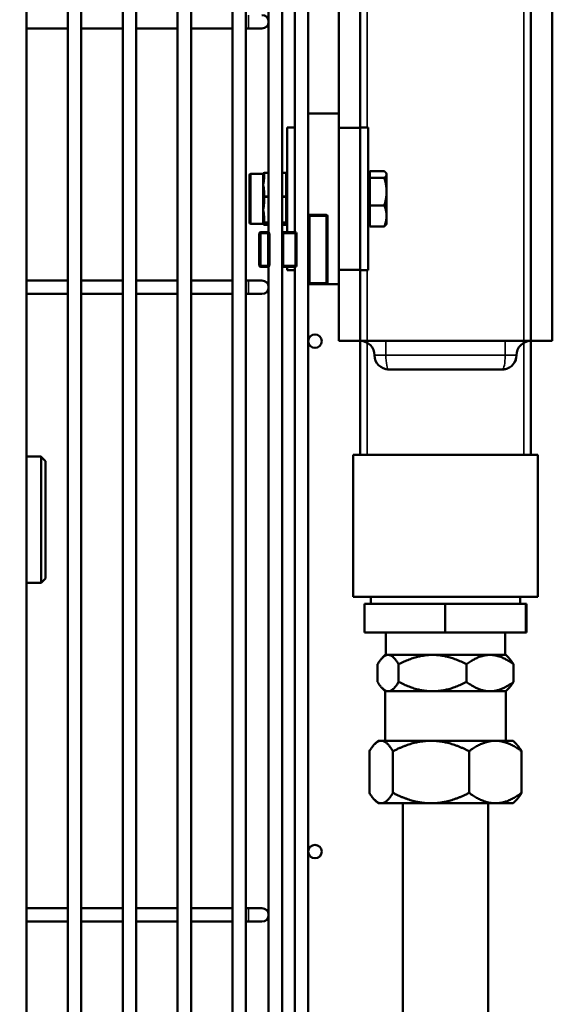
# Model space of a CAD drawing. Header units: inches. Extents: x 1 to 237, y 4 to 150.
# Tile 114 of 209: x 149.32 to 154.01, y 109.39 to 118.04. Entities that reach past the tile are written whole.
import ezdxf

# ---------------------------------------------------------------- set-up
doc = ezdxf.new("R2010")
doc.units = ezdxf.units.IN
doc.header["$LTSCALE"] = 7
doc.header["$MEASUREMENT"] = 0
for name, color, linetype, lineweight in [('Dimension (ANSI)', 7, 'Continuous', 25), ('Visible (ANSI)', 7, 'Continuous', 50), ('Visible Narrow (ANSI)', 7, 'Continuous', 35)]:
    doc.layers.add(name, color=color, linetype=linetype, lineweight=lineweight)
doc.styles.add('Dimension Text', font='tahoma.ttf')
doc.dimstyles.new('Dual Dimension', dxfattribs={"dimscale": 7, "dimtxt": 0.12, "dimasz": 0.098425, "dimexe": 0.125, "dimexo": 0.0625, "dimgap": 0.031496, "dimtad": 0, "dimtih": 1, "dimtoh": 1, "dimrnd": 1e-08, "dimzin": 4, "dimdsep": 46, "dimtxsty": 'Dimension Text', "dimcen": 0.09, "dimdle": 0.393701, "dimclrd": 256, "dimclre": 256, "dimclrt": 256, "dimadec": 0, "dimazin": 1, "dimtfac": 1, "dimtofl": 0, "dimtmove": 0, "dimatfit": 3, "dimfxl": 1, "dimtolj": 1, "dimtzin": 4, "dimlwd": -1, "dimlwe": -1, "dimarcsym": 0})

# ---------------------------------------------------------------- blocks, each defined once
blk = doc.blocks.new('*D12')
at = {"layer": 'Defpoints', "color": 0, "transparency": 16777216}
for p in [(154.0116, 137.5502), (154.0116, 123.2195), (119.8044, 114.4515)]:
    blk.add_point(p, dxfattribs=at)
at = {"layer": 'Dimension (ANSI)', "transparency": 16777216}
for p, q in [((119.8044, 114.889), (119.8044, 138.4252)), ((154.0116, 123.657), (154.0116, 138.4252)), ((120.4934, 137.5502), (132.9899, 137.5502)), ((153.3227, 137.5502), (140.8261, 137.5502))]:
    blk.add_line(p, q, dxfattribs=at)
for points in [[(120.4934, 137.665), (120.4934, 137.4354), (119.8044, 137.5502)], [(153.3227, 137.665), (153.3227, 137.4354), (154.0116, 137.5502)]]:
    blk.add_solid(points, dxfattribs=at)
at = {"layer": 'Dimension (ANSI)', "transparency": 16777216, "insert": (136.908, 137.5502), "char_height": 0.84, "attachment_point": 5, "style": 'Dimension Text'}
blk.add_mtext('\\A1;{\\H3.0x;(}\\S34.21^ 868.9 mm;{\\H3.0x;)}', dxfattribs=at)

msp = doc.modelspace()

# ---------------------------------------------------------------- linework, layer by layer
at = {"layer": 'Visible (ANSI)'}
for p, q in [((149.3828, 124.9773), (149.3828, 105.0954)), ((149.7477, 124.9773), (149.7477, 105.0954)), ((149.8658, 124.9773), (149.8658, 105.0954)), ((150.2307, 124.9773), (150.2307, 105.0954)), ((150.3488, 124.9773), (150.3488, 105.0954)), ((150.7137, 124.9773), (150.7137, 105.0954)), ((150.8318, 124.9773), (150.8318, 105.0954)), ((151.1967, 124.9773), (151.1967, 105.0954)), ((151.3148, 124.9773), (151.3148, 105.0954)), ((153.8216, 124.2195), (153.8216, 115.2195)), ((154.0116, 115.2195), (154.0116, 123.2195)), ((151.515, 122.7372), (151.515, 116.1753)), ((151.6332, 122.748), (151.6332, 116.1646)), ((151.7455, 122.7355), (151.7455, 116.1771)), ((151.8636, 122.595), (151.8636, 116.3176)), ((152.3216, 117.0965), (152.3216, 121.3425)), ((152.1316, 117.2195), (152.1316, 121.2195)), ((149.3828, 117.9674), (149.7477, 117.9674)), ((149.8658, 117.9674), (150.2307, 117.9674)), ((150.3488, 117.9674), (150.7137, 117.9674)), ((150.8318, 117.9674), (151.1967, 117.9674)), ((151.3148, 117.9674), (151.3379, 117.9674)), ((151.3379, 117.9674), (151.456, 117.9674)), ((152.1316, 117.2195), (151.8636, 117.2195)), ((152.1316, 117.0945), (152.1316, 117.2195)), ((151.6776, 117.0965), (151.6776, 116.1771)), ((151.6776, 117.0965), (151.7455, 117.0965)), ((152.1316, 116.4695), (152.1316, 117.0945)), ((152.3216, 117.0945), (152.1316, 117.0945)), ((152.3216, 117.0945), (152.3216, 117.0965)), ((152.3896, 117.0965), (152.3216, 117.0965)), ((152.3216, 115.8445), (152.3216, 117.0945)), ((152.3896, 115.8425), (152.3896, 117.0965)), ((152.4059, 116.6827), (152.4059, 116.7116)), ((152.4059, 116.7116), (152.5331, 116.7116)), ((151.3476, 116.2585), (151.3476, 116.6805)), ((151.4676, 116.6905), (151.3576, 116.6905)), ((151.4676, 116.6905), (151.4676, 116.6887)), ((151.4676, 116.6887), (151.4676, 116.6423)), ((151.4676, 116.6423), (151.4676, 116.5935)), ((151.515, 116.6987), (151.4776, 116.6987)), ((151.6676, 116.6987), (151.6332, 116.6987)), ((152.4059, 116.6885), (152.3896, 116.6885)), ((152.4059, 116.6537), (152.4059, 116.6827)), ((152.4059, 116.5326), (152.4059, 116.6537)), ((152.4059, 116.6537), (152.5331, 116.6537)), ((152.5526, 116.6885), (152.5492, 116.6945)), ((152.5526, 116.6827), (152.5526, 116.6885)), ((152.5526, 116.5326), (152.5526, 116.6827)), ((151.4676, 116.5935), (151.4676, 116.5919)), ((151.4676, 116.5919), (151.4676, 116.5335)), ((151.4676, 116.5335), (151.4676, 116.4871)), ((152.4059, 116.4115), (152.4059, 116.5326)), ((152.5526, 116.3194), (152.5526, 116.5326)), ((151.4676, 116.4871), (151.4676, 116.4366)), ((152.1316, 115.8445), (152.1316, 116.4695)), ((151.4676, 116.4366), (151.4676, 116.3731)), ((151.4676, 116.3731), (151.4676, 116.3713)), ((151.4676, 116.3713), (151.4676, 116.3183)), ((152.4059, 116.4115), (152.5331, 116.4115)), ((152.4059, 116.3194), (152.4059, 116.4115)), ((151.4676, 116.3183), (151.4676, 116.2678)), ((151.8636, 116.3176), (151.8636, 115.7306)), ((152.0211, 116.3301), (151.8761, 116.3301)), ((152.0336, 115.7306), (152.0336, 116.3176)), ((152.4059, 116.2273), (152.4059, 116.3194)), ((152.5526, 116.2505), (152.5526, 116.3194)), ((151.4676, 116.2485), (151.3576, 116.2485)), ((151.4676, 116.2678), (151.4676, 116.2638)), ((151.4676, 116.2638), (151.4676, 116.2491)), ((151.4676, 116.2491), (151.4676, 116.2489)), ((151.4676, 116.2489), (151.4676, 116.2485)), ((151.515, 116.2402), (151.4776, 116.2402)), ((151.6676, 116.2402), (151.6332, 116.2402)), ((152.4059, 116.2505), (152.3896, 116.2505)), ((152.4059, 116.2273), (152.5331, 116.2273)), ((152.5526, 116.2505), (152.5492, 116.2445)), ((151.4326, 116.1646), (151.4326, 115.8836)), ((151.5087, 116.1771), (151.4451, 116.1771)), ((151.515, 116.1771), (151.5087, 116.1771)), ((151.5212, 115.8836), (151.5212, 116.1646)), ((151.6457, 116.1771), (151.6332, 116.1771)), ((151.6332, 116.1646), (151.6332, 115.8836)), ((151.7481, 116.1771), (151.6457, 116.1771)), ((151.7606, 115.8836), (151.7606, 116.1646)), ((151.4451, 115.8711), (151.5087, 115.8711)), ((151.5087, 115.8711), (151.515, 115.8711)), ((151.515, 115.8729), (151.515, 107.699)), ((151.6332, 115.8836), (151.6332, 107.6882)), ((151.6332, 115.8711), (151.6457, 115.8711)), ((151.6457, 115.8711), (151.7481, 115.8711)), ((151.6776, 115.8711), (151.6776, 115.8425)), ((151.6776, 115.8425), (151.7455, 115.8425)), ((151.7455, 115.8711), (151.7455, 107.7007)), ((152.1316, 115.7195), (152.1316, 115.8445)), ((152.3216, 115.8445), (152.1316, 115.8445)), ((152.3216, 115.8425), (152.3216, 115.8445)), ((152.3216, 115.2195), (152.3216, 115.8425)), ((152.3896, 115.8425), (152.3216, 115.8425)), ((149.3828, 115.7509), (149.7477, 115.7509)), ((149.8658, 115.7509), (150.2307, 115.7509)), ((150.3488, 115.7509), (150.7137, 115.7509)), ((150.8318, 115.7509), (151.1967, 115.7509)), ((151.3148, 115.7509), (151.3379, 115.7509)), ((151.456, 115.7509), (151.3379, 115.7509)), ((151.8636, 115.7306), (151.8636, 107.8412)), ((151.8704, 115.7195), (151.8636, 115.7195)), ((151.8761, 115.7181), (152.0211, 115.7181)), ((152.1316, 115.7195), (152.0269, 115.7195)), ((152.1316, 115.2195), (152.1316, 115.7195)), ((149.3828, 115.6328), (149.7477, 115.6328)), ((149.8658, 115.6328), (150.2307, 115.6328)), ((150.3488, 115.6328), (150.7137, 115.6328)), ((150.8318, 115.6328), (151.1967, 115.6328)), ((151.3148, 115.6328), (151.3379, 115.6328)), ((151.3379, 115.6328), (151.456, 115.6328)), ((152.1316, 115.2195), (152.3216, 115.2195)), ((152.3816, 115.2195), (152.3216, 115.2195)), ((152.3216, 114.2195), (152.3216, 115.2195)), ((152.3816, 115.2195), (152.5466, 115.2195)), ((152.5466, 115.2195), (153.5966, 115.2195)), ((153.5966, 115.2195), (153.7616, 115.2195)), ((153.8216, 115.2195), (153.7616, 115.2195)), ((153.8216, 115.2195), (154.0116, 115.2195)), ((153.8216, 115.2195), (153.8216, 114.2195)), ((152.5716, 114.9695), (153.5716, 114.9695)), ((149.5115, 114.2028), (149.3828, 114.2028)), ((149.5115, 114.2028), (149.5115, 113.0921)), ((152.3216, 114.2195), (152.2591, 114.2195)), ((152.2591, 112.9695), (152.2591, 114.2195)), ((152.3216, 114.2195), (152.3816, 114.2195)), ((152.3816, 114.2195), (152.7591, 114.2195)), ((153.3841, 114.2195), (152.7591, 114.2195)), ((153.3841, 114.2195), (153.7616, 114.2195)), ((153.7616, 114.2195), (153.8216, 114.2195)), ((153.8841, 114.2195), (153.8216, 114.2195)), ((153.8841, 112.9695), (153.8841, 114.2195)), ((149.5515, 114.1617), (149.5515, 113.1321)), ((149.5115, 113.0921), (149.3828, 113.0921)), ((149.5515, 113.1321), (149.5115, 113.0921)), ((152.2591, 112.9695), (153.8841, 112.9695)), ((153.0677, 112.9075), (152.3597, 112.9075)), ((152.3597, 112.9075), (152.3597, 112.6575)), ((152.4141, 112.9075), (152.4141, 112.9695)), ((153.7797, 112.9075), (153.0677, 112.9075)), ((153.0677, 112.9075), (153.0677, 112.6575)), ((153.7291, 112.9075), (153.7291, 112.9695)), ((153.7836, 112.9075), (153.7797, 112.9075)), ((153.7797, 112.9075), (153.7797, 112.6575)), ((153.7836, 112.9075), (153.7836, 112.6575)), ((153.0677, 112.6575), (152.3597, 112.6575)), ((152.5466, 112.6575), (152.5466, 112.4595)), ((153.7797, 112.6575), (153.0677, 112.6575)), ((153.5966, 112.6575), (153.5966, 112.4595)), ((153.7836, 112.6575), (153.7797, 112.6575)), ((152.5416, 112.4595), (152.5156, 112.4334)), ((152.5416, 112.4595), (152.5665, 112.4595)), ((152.5665, 112.4595), (152.958, 112.4595)), ((153.4631, 112.4595), (152.958, 112.4595)), ((153.4631, 112.4595), (153.6016, 112.4595)), ((153.6016, 112.4595), (153.6277, 112.4334)), ((152.4739, 112.3775), (152.4739, 112.2215)), ((152.6591, 112.3775), (152.6591, 112.2215)), ((153.2569, 112.3775), (153.2569, 112.2215)), ((153.6694, 112.3775), (153.6694, 112.2215)), ((152.5416, 112.1395), (152.5156, 112.1656)), ((152.5416, 112.1395), (152.5665, 112.1395)), ((152.5416, 112.1395), (152.5416, 111.7045)), ((152.5665, 112.1395), (152.958, 112.1395)), ((152.958, 112.1395), (153.4631, 112.1395)), ((153.4631, 112.1395), (153.6016, 112.1395)), ((153.6016, 112.1395), (153.6277, 112.1656)), ((153.6016, 112.1395), (153.6016, 111.7045)), ((152.4776, 111.7045), (152.4484, 111.6753)), ((152.4776, 111.7045), (152.5055, 111.7045)), ((152.5055, 111.7045), (152.9443, 111.7045)), ((153.5104, 111.7045), (152.9443, 111.7045)), ((153.5104, 111.7045), (153.6656, 111.7045)), ((153.6656, 111.7045), (153.6949, 111.6753)), ((152.4017, 111.2464), (152.4017, 111.6126)), ((152.6093, 111.2464), (152.6093, 111.6126)), ((153.2793, 111.2464), (153.2793, 111.6126)), ((153.7416, 111.2464), (153.7416, 111.6126)), ((152.4776, 111.1545), (152.4484, 111.1837)), ((153.6656, 111.1545), (153.6949, 111.1837)), ((152.4776, 111.1545), (152.5055, 111.1545)), ((152.5055, 111.1545), (152.9443, 111.1545)), ((152.6966, 111.1545), (152.6966, 106.5443)), ((152.9443, 111.1545), (153.5104, 111.1545)), ((153.4466, 111.1545), (153.4466, 106.5443)), ((153.5104, 111.1545), (153.6656, 111.1545)), ((149.3828, 110.2322), (149.7477, 110.2322)), ((149.8658, 110.2322), (150.2307, 110.2322)), ((150.3488, 110.2322), (150.7137, 110.2322)), ((150.8318, 110.2322), (151.1967, 110.2322)), ((151.3148, 110.2322), (151.3379, 110.2322)), ((151.456, 110.2322), (151.3379, 110.2322)), ((149.3828, 110.1141), (149.7477, 110.1141)), ((149.8658, 110.1141), (150.2307, 110.1141)), ((150.3488, 110.1141), (150.7137, 110.1141)), ((150.8318, 110.1141), (151.1967, 110.1141)), ((151.3148, 110.1141), (151.3379, 110.1141)), ((151.3379, 110.1141), (151.456, 110.1141))]:
    msp.add_line(p, q, dxfattribs=at)
for centre in [(151.9227, 115.2181), (151.9227, 110.7299)]:
    msp.add_circle(centre, 0.0591, dxfattribs=at)
for centre, radius, start, end in [((151.456, 118.0265), 0.0591, 270, 90), ((151.3576, 116.6805), 0.01, 90, 180), ((151.4776, 116.6887), 0.01, 90, 180), ((151.6676, 116.6887), 0.01, 0, 90), ((151.8761, 116.3176), 0.0125, 90, 180), ((152.0211, 116.3176), 0.0125, 0, 90), ((151.3576, 116.2585), 0.01, 180, 270), ((151.4776, 116.2502), 0.01, 190.36307, 270), ((151.6676, 116.2502), 0.01, 270, 0), ((151.4451, 116.1646), 0.0125, 90, 180), ((151.5087, 116.1646), 0.0125, 0, 90), ((151.6457, 116.1646), 0.0125, 90, 180), ((151.7481, 116.1646), 0.0125, 0, 90), ((151.4451, 115.8836), 0.0125, 180, 270), ((151.5087, 115.8836), 0.0125, 270, 0), ((151.6457, 115.8836), 0.0125, 180, 270), ((151.7481, 115.8836), 0.0125, 270, 0), ((151.456, 115.6919), 0.0591, 270, 90), ((151.8761, 115.7306), 0.0125, 180, 270), ((152.0211, 115.7306), 0.0125, 270, 0), ((152.3216, 115.0945), 0.125, 0, 90), ((153.8216, 115.0945), 0.125, 90, 180), ((152.5716, 115.0945), 0.125, 180, 270), ((153.5716, 115.0945), 0.125, 318.29359, 0), ((151.456, 110.1732), 0.0591, 270, 90)]:
    msp.add_arc(centre, radius, start, end, dxfattribs=at)
for points, weights in [([(152.5526, 116.6827), (152.5526, 116.6961), (152.5331, 116.7116)], [1, 1.0379548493, 1]), ([(152.5331, 116.6537), (152.5526, 116.6692), (152.5526, 116.6827)], [1, 1.0379548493, 1]), ([(152.5526, 116.5326), (152.5526, 116.5888), (152.5331, 116.6537)], [1, 1.0379548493, 1]), ([(152.5331, 116.4115), (152.5526, 116.4764), (152.5526, 116.5326)], [1, 1.0379548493, 1]), ([(152.5526, 116.3194), (152.5526, 116.3622), (152.5331, 116.4115)], [1, 1.0379548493, 1]), ([(152.5331, 116.2273), (152.5526, 116.2767), (152.5526, 116.3194)], [1, 1.0379548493, 1]), ([(152.5492, 116.2445), (152.5445, 116.2364), (152.5331, 116.2273)], [1.01854397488, 1.02184548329, 1]), ([(149.5515, 114.1617), (149.5323, 114.1815), (149.5115, 114.2028)], [1.03128726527, 1.04568803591, 1.05876716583]), ([(152.5665, 112.4595), (152.5235, 112.4595), (152.4739, 112.3775)], [1.33902837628, 1.33902837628, 1.2428904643]), ([(152.6591, 112.3775), (152.6095, 112.4595), (152.5665, 112.4595)], [1.2428904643, 1.33902837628, 1.33902837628]), ([(152.958, 112.4595), (152.8193, 112.4595), (152.6591, 112.3775)], [1.33902837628, 1.33902837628, 1.2428904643]), ([(153.2569, 112.3775), (153.0967, 112.4595), (152.958, 112.4595)], [1.2428904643, 1.33902837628, 1.33902837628]), ([(153.4631, 112.4595), (153.3674, 112.4595), (153.2569, 112.3775)], [1.33902837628, 1.33902837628, 1.2428904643]), ([(153.6694, 112.3775), (153.5589, 112.4595), (153.4631, 112.4595)], [1.2428904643, 1.33902837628, 1.33902837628]), ([(153.6277, 112.4334), (153.6476, 112.4136), (153.6694, 112.3775)], [1.30686976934, 1.28342566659, 1.24289046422]), ([(152.5665, 112.1395), (152.5235, 112.1395), (152.4739, 112.2215)], [1.33902837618, 1.33902837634, 1.2428904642]), ([(152.6591, 112.2215), (152.6095, 112.1395), (152.5665, 112.1395)], [1.2428904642, 1.33902837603, 1.33902837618]), ([(152.958, 112.1395), (152.8193, 112.1395), (152.6591, 112.2215)], [1.33902837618, 1.33902837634, 1.2428904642]), ([(153.2569, 112.2215), (153.0967, 112.1395), (152.958, 112.1395)], [1.2428904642, 1.33902837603, 1.33902837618]), ([(153.4631, 112.1395), (153.3674, 112.1395), (153.2569, 112.2215)], [1.33902837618, 1.33902837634, 1.2428904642]), ([(153.6694, 112.2215), (153.5589, 112.1395), (153.4631, 112.1395)], [1.24289046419, 1.33902837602, 1.33902837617]), ([(153.6277, 112.1656), (153.6476, 112.1854), (153.6694, 112.2215)], [1.30686976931, 1.28342566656, 1.24289046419]), ([(152.5055, 111.7045), (152.4573, 111.7045), (152.4017, 111.6126)], [1.49610275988, 1.49610275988, 1.38868741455]), ([(152.6093, 111.6126), (152.5537, 111.7045), (152.5055, 111.7045)], [1.38868741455, 1.49610275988, 1.49610275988]), ([(152.9443, 111.7045), (152.7888, 111.7045), (152.6093, 111.6126)], [1.4961027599, 1.4961027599, 1.38868741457]), ([(153.2793, 111.6126), (153.0997, 111.7045), (152.9443, 111.7045)], [1.38868741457, 1.4961027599, 1.4961027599]), ([(153.5104, 111.7045), (153.4031, 111.7045), (153.2793, 111.6126)], [1.49610275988, 1.49610275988, 1.38868741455]), ([(153.7416, 111.6126), (153.6177, 111.7045), (153.5104, 111.7045)], [1.38868741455, 1.49610275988, 1.49610275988]), ([(153.6949, 111.6753), (153.7171, 111.653), (153.7416, 111.6126)], [1.46017179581, 1.43397758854, 1.38868741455]), ([(152.5055, 111.1545), (152.4573, 111.1545), (152.4017, 111.2464)], [1.4961027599, 1.4961027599, 1.38868741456]), ([(152.6093, 111.2464), (152.5537, 111.1545), (152.5055, 111.1545)], [1.38868741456, 1.4961027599, 1.4961027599]), ([(152.9443, 111.1545), (152.7888, 111.1545), (152.6093, 111.2464)], [1.4961027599, 1.4961027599, 1.38868741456]), ([(153.2793, 111.2464), (153.0997, 111.1545), (152.9443, 111.1545)], [1.38868741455, 1.49610275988, 1.49610275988]), ([(153.5104, 111.1545), (153.4031, 111.1545), (153.2793, 111.2464)], [1.49610275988, 1.49610275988, 1.38868741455]), ([(153.7416, 111.2464), (153.6177, 111.1545), (153.5104, 111.1545)], [1.38868741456, 1.4961027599, 1.4961027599]), ([(153.6949, 111.1837), (153.7171, 111.206), (153.7416, 111.2464)], [1.46017179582, 1.43397758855, 1.38868741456])]:
    msp.add_rational_spline(points, weights, degree=2, dxfattribs=at)
for points in [[(151.4676, 116.6905), (151.4677, 116.6905), (151.4678, 116.6905), (151.4678, 116.6905)], [(151.4676, 116.6905), (151.4677, 116.6905), (151.4677, 116.6905), (151.4677, 116.6905)], [(151.4677, 116.6905), (151.4677, 116.6905), (151.4678, 116.6905), (151.4678, 116.6905)], [(151.4677, 116.2485), (151.4677, 116.2485), (151.4677, 116.2485), (151.4676, 116.2485)], [(151.4677, 116.2485), (151.4677, 116.2485), (151.4677, 116.2485), (151.4676, 116.2485)], [(151.4678, 116.2484), (151.4678, 116.2485), (151.4677, 116.2485), (151.4677, 116.2485)], [(153.6911, 115.058), (153.6886, 115.0497), (153.6852, 115.0416), (153.681, 115.0341)], [(153.6911, 115.058), (153.6888, 115.0503), (153.6856, 115.0428), (153.6819, 115.0357)], [(152.5716, 114.9695), (152.5686, 114.9695), (152.5654, 114.9696), (152.5623, 114.9698)]]:
    msp.add_open_spline(points, degree=3, dxfattribs=at)
for points, knots in [([(151.4715, 116.247), (151.4715, 116.247), (151.4714, 116.2471), (151.4708, 116.2473), (151.4697, 116.2478), (151.4682, 116.2483), (151.4679, 116.2484), (151.4676, 116.2485)], [0.05781501, 0.05781501, 0.05781501, 0.05781501, 0.07256415, 0.07256415, 0.12426702, 0.12426702, 0.13687869, 0.13687869, 0.13687869, 0.13687869]), ([(153.6649, 115.0114), (153.6564, 115.0018), (153.6462, 114.9936), (153.6241, 114.9805), (153.6119, 114.9756), (153.595, 114.9716), (153.5903, 114.9708), (153.581, 114.9697), (153.5763, 114.9695), (153.5716, 114.9695)], [0, 0, 0, 0, 0.097774, 0.097774, 0.1966683, 0.1966683, 0.2340474, 0.2340474, 0.2720831, 0.2720831, 0.2720831, 0.2720831])]:
    msp.add_open_spline(points, degree=3, knots=knots, dxfattribs=at)
at = {"layer": 'Visible Narrow (ANSI)'}
for p, q in [((153.7616, 124.2195), (153.7616, 115.2195)), ((152.3816, 117.0965), (152.3816, 121.3425)), ((151.3379, 118.0856), (151.3379, 117.9674)), ((151.3576, 116.6905), (151.3576, 116.2485)), ((151.4776, 116.6943), (151.4776, 116.6987)), ((151.4776, 116.6943), (151.515, 116.6943)), ((151.4776, 116.6479), (151.4776, 116.6943)), ((151.6332, 116.6943), (151.6676, 116.6943)), ((151.6676, 116.6943), (151.6676, 116.6987)), ((151.6676, 116.6943), (151.6676, 116.4927)), ((151.4776, 116.4927), (151.4776, 116.5391)), ((151.4776, 116.4827), (151.4776, 116.4927)), ((151.515, 116.4927), (151.4776, 116.4927)), ((151.4776, 116.4827), (151.515, 116.4827)), ((151.4776, 116.4322), (151.4776, 116.4827)), ((151.6676, 116.4927), (151.6332, 116.4927)), ((151.6332, 116.4827), (151.6676, 116.4827)), ((151.6676, 116.4827), (151.6676, 116.4927)), ((151.6676, 116.4827), (151.6676, 116.2635)), ((151.4753, 116.3141), (151.4753, 116.3141)), ((151.4776, 116.2635), (151.4776, 116.3139)), ((151.8761, 116.3176), (151.8636, 116.3176)), ((151.8761, 116.3301), (151.8761, 116.3176)), ((151.8761, 115.7306), (151.8761, 116.3176)), ((151.8761, 116.3176), (152.0211, 116.3176)), ((152.0211, 116.3176), (152.0211, 116.3301)), ((152.0336, 116.3176), (152.0211, 116.3176)), ((152.0211, 116.3176), (152.0211, 115.7306)), ((151.4776, 116.2579), (151.4776, 116.2635)), ((151.515, 116.2635), (151.4776, 116.2635)), ((151.4776, 116.2538), (151.4776, 116.2579)), ((151.4776, 116.2579), (151.515, 116.2579)), ((151.4776, 116.2403), (151.4776, 116.2443)), ((151.4776, 116.2402), (151.4776, 116.2403)), ((151.515, 116.2403), (151.4776, 116.2403)), ((151.6676, 116.2635), (151.6332, 116.2635)), ((151.6332, 116.2579), (151.6676, 116.2579)), ((151.6676, 116.2403), (151.6332, 116.2403)), ((151.6676, 116.2579), (151.6676, 116.2635)), ((151.6676, 116.2579), (151.6676, 116.2403)), ((151.6676, 116.2402), (151.6676, 116.2403)), ((151.4451, 116.1646), (151.4326, 116.1646)), ((151.4451, 116.1771), (151.4451, 116.1646)), ((151.4451, 115.8836), (151.4451, 116.1646)), ((151.4451, 116.1646), (151.5087, 116.1646)), ((151.5087, 116.1646), (151.5087, 116.1771)), ((151.5212, 116.1646), (151.5087, 116.1646)), ((151.5087, 116.1646), (151.5087, 115.8836)), ((151.6457, 116.1646), (151.6332, 116.1646)), ((151.6457, 116.1771), (151.6457, 116.1646)), ((151.6457, 115.8836), (151.6457, 116.1646)), ((151.6457, 116.1646), (151.7481, 116.1646)), ((151.7481, 116.1646), (151.7481, 116.1771)), ((151.7606, 116.1646), (151.7481, 116.1646)), ((151.7481, 116.1646), (151.7481, 115.8836)), ((151.4326, 115.8836), (151.4451, 115.8836)), ((151.4451, 115.8836), (151.4451, 115.8711)), ((151.5087, 115.8836), (151.4451, 115.8836)), ((151.5087, 115.8836), (151.5212, 115.8836)), ((151.5087, 115.8711), (151.5087, 115.8836)), ((151.6332, 115.8836), (151.6457, 115.8836)), ((151.6457, 115.8836), (151.6457, 115.8711)), ((151.7481, 115.8836), (151.6457, 115.8836)), ((151.7481, 115.8836), (151.7606, 115.8836)), ((151.7481, 115.8711), (151.7481, 115.8836)), ((152.3816, 115.2195), (152.3816, 115.8425)), ((151.3379, 115.7509), (151.3379, 115.6328)), ((151.8636, 115.7306), (151.8761, 115.7306)), ((151.8761, 115.7306), (151.8761, 115.7181)), ((152.0211, 115.7306), (151.8761, 115.7306)), ((152.0211, 115.7306), (152.0336, 115.7306)), ((152.0211, 115.7181), (152.0211, 115.7306)), ((152.3816, 114.2195), (152.3816, 115.2041)), ((152.5466, 115.0945), (152.5466, 115.2195)), ((153.5966, 115.0945), (153.5966, 115.2195)), ((153.7616, 115.2041), (153.7616, 114.2195)), ((152.5466, 115.0945), (152.4466, 115.0945)), ((152.5466, 115.0945), (153.5966, 115.0945)), ((153.6966, 115.0945), (153.5966, 115.0945)), ((151.3379, 110.2322), (151.3379, 110.1141))]:
    msp.add_line(p, q, dxfattribs=at)
for centre, major_axis, ratio, start_param, end_param in [((151.4776, 116.6887), (-0.01, 0), 0.561213, 4.712389, 6.283185), ((151.4776, 116.6423), (-0.01, 0), 0.561213, 4.712389, 6.283185), ((151.6676, 116.6887), (0.01, 0), 0.561213, 0, 1.570796), ((151.4776, 116.5335), (-0.01, 0), 0.561213, 4.712389, 6.283185), ((151.4776, 116.4871), (-0.01, 0), 0.561213, 4.712389, 6.283185), ((151.4776, 116.4871), (-0.01, 0), 0.436178, 0, 1.570796), ((151.6676, 116.4871), (0.01, 0), 0.561213, 0, 1.570796), ((151.6676, 116.4871), (0.01, 0), 0.436178, 4.712389, 6.283185), ((151.4776, 116.4366), (-0.01, 0), 0.436178, 0, 1.570796), ((151.4776, 116.3183), (-0.01, 0), 0.436178, 0, 1.570796), ((151.4776, 116.2678), (-0.01, 0), 0.997391, 0, 1.570796), ((151.4776, 116.2678), (-0.01, 0), 0.436178, 0, 1.570796), ((151.4776, 116.2638), (-0.01, 0), 0.997391, 0, 1.570796), ((151.4776, 116.2502), (-0.01, 0), 0.997391, 0.181379, 1.570796), ((151.4776, 116.2543), (-0.01, 0), 0.997391, 0.777112, 1.570796), ((151.4776, 116.2502), (0.01, 0), 0.561213, 4.33164, 4.376923), ((151.6676, 116.2678), (0.01, 0), 0.436178, 4.712389, 6.283185), ((151.6676, 116.2678), (0.01, 0), 0.997391, 4.712389, 6.283185), ((151.6676, 116.2502), (0.01, 0), 0.997391, 4.712389, 6.283185), ((152.5716, 115.0945), (0, 0.125), 0.2, 1.570796, 3.141593), ((153.5716, 115.0945), (0, -0.125), 0.2, 0, 1.570796)]:
    msp.add_ellipse(centre, major_axis=major_axis, ratio=ratio, start_param=start_param, end_param=end_param, dxfattribs=at)
for points, knots in [([(151.4676, 116.5935), (151.4677, 116.5936), (151.4677, 116.5937), (151.4724, 116.6117), (151.4776, 116.6297), (151.4776, 116.6479)], [-0.0010353, -0.0010353, -0.0010353, -0.0010353, 0, 0, 0.1678338, 0.1678338, 0.1678338, 0.1678338]), ([(151.4776, 116.5391), (151.4776, 116.5574), (151.4723, 116.5754), (151.4677, 116.5933), (151.4677, 116.5934), (151.4676, 116.5935)], [0.3303126, 0.3303126, 0.3303126, 0.3303126, 0.4983841, 0.4983841, 0.4991812, 0.4991812, 0.4991812, 0.4991812]), ([(151.4676, 116.3731), (151.4677, 116.3732), (151.4677, 116.3733), (151.4724, 116.3928), (151.4776, 116.4124), (151.4776, 116.4322)], [-0.0008595, -0.0008595, -0.0008595, -0.0008595, 0, 0, 0.1680092, 0.1680092, 0.1680092, 0.1680092]), ([(151.4776, 116.3139), (151.4776, 116.3338), (151.4724, 116.3533), (151.4677, 116.3728), (151.4677, 116.373), (151.4676, 116.3731)], [0.3300851, 0.3300851, 0.3300851, 0.3300851, 0.4979189, 0.4979189, 0.4989542, 0.4989542, 0.4989542, 0.4989542]), ([(151.4676, 116.2491), (151.4677, 116.2491), (151.4677, 116.2491), (151.4724, 116.2506), (151.4776, 116.2522), (151.4776, 116.2538)], [-0.000793, -0.000793, -0.000793, -0.000793, 0, 0, 0.1680756, 0.1680756, 0.1680756, 0.1680756]), ([(151.4776, 116.2443), (151.4776, 116.2459), (151.4723, 116.2475), (151.4677, 116.249), (151.4677, 116.2491), (151.4676, 116.2491)], [0.3302386, 0.3302386, 0.3302386, 0.3302386, 0.4982263, 0.4982263, 0.4991074, 0.4991074, 0.4991074, 0.4991074])]:
    msp.add_open_spline(points, degree=3, knots=knots, dxfattribs=at)

# ---------------------------------------------------------------- dimensions: what is measured, and where the dimension line sits
at = {"layer": 'Dimension (ANSI)'}
dim = msp.add_linear_dim(base=(154.0116, 137.5502), p1=(119.8044, 114.4515), p2=(154.0116, 123.2195), text='{\\H3.0x;(}\\S<>^ 868.9 mm;{\\H3.0x;)}', dimstyle='Dual Dimension', override={"dimgap": 0.031496, "dimtih": 0, "dimtoh": 0, "dimdec": 2, "dimpost": '\\X', "dimtol": 0, "dimlim": 0, "dimtp": 0, "dimtm": 0, "dimtdec": 2, "dimatfit": 1}, dxfattribs=at)
dim.commit()
dim.dimension.update_dxf_attribs({"geometry": '*D12', "text_midpoint": (136.908, 137.5502), "dimtype": 160})

doc.saveas('drawing.dxf')
